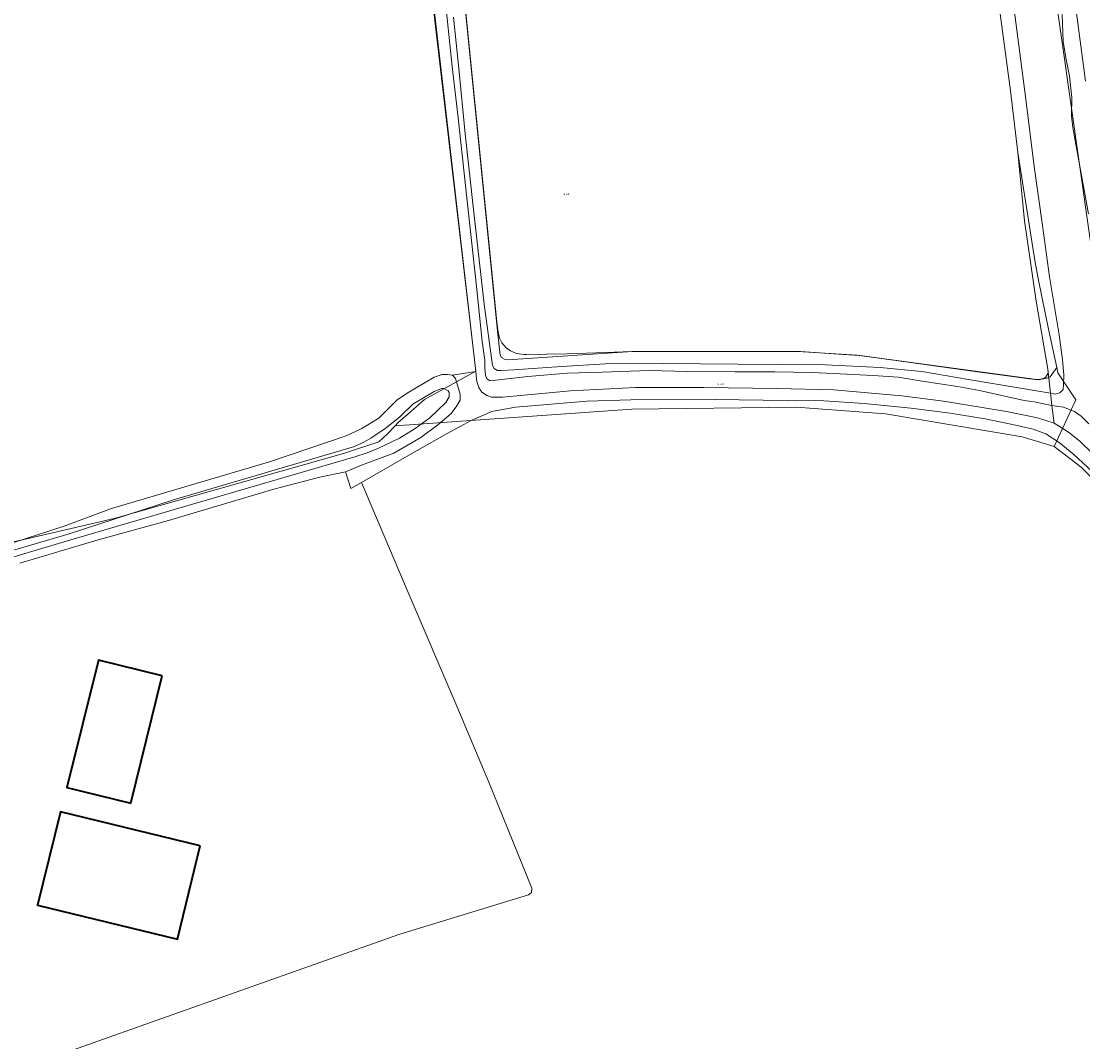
# Model space of a CAD drawing. Header units: metres. Extents: x 250001 to 257773, y 598992 to 609118.
# Tile 23 of 256: x 251485 to 251688, y 600696 to 600891. Entities that reach past the tile are written whole.
import ezdxf
from ezdxf.enums import TextEntityAlignment as Align
from ezdxf.lldxf.tags import DXFTag

# ---------------------------------------------------------------- set-up
doc = ezdxf.new("R2010")
doc.units = ezdxf.units.M
for name, color, linetype, lineweight in [('B-WE-GR-BOUWLAND-GV', 252, 'Continuous', 13), ('B-WE-GR-GRAS-GV', 252, 'Continuous', 13), ('B-WE-GR-GROENVOORZIENING-GV', 252, 'Continuous', 18), ('B-WE-KG-GRENS_PERCEEL-G', 150, 'KG-PERCEEL', 18), ('B-WE-KG-GRENS_PERCEEL-S', 150, 'Continuous', 25), ('B-WE-OG-BEBOUWING-GV', 1, 'Continuous', 35), ('B-WE-OG-TERREIN_ERF-GV', 7, 'Continuous', 18), ('B-WE-OG-WATER-GV', 252, 'Continuous', 18), ('B-WE-OG-WATER_SLOOT-GV', 252, 'Continuous', 18), ('X-XX-AL-REFERENTIE-G', 7, 'Continuous', 18)]:
    doc.layers.add(name, color=color, linetype=linetype, lineweight=lineweight)
doc.styles.add('NLCS-ISO', font='NLCS-ISO.ttf')
doc.styles.get("Standard").update_dxf_attribs({"font": 'NLCS-ISO.ttf'})
tags = doc.linetypes.add('KG-PERCEEL', pattern='A,5.5,-2,["P",Standard,S=1.8,R=0,X=-0.5,Y=-0.9],-2,5.5,-2,[5,NLCS.SHX,S=0.75,R=0,X=0,Y=0],-2', length=19).pattern_tags.tags
tags[6] = DXFTag(74, 10)

# ---------------------------------------------------------------- blocks, each defined once
blk = doc.blocks.new('SKG-PERCEELNUMMER-SO')
at = {"style": 'NLCS-ISO', "oblique": 10, "flags": 1}
blk.add_attdef('GEMEENTECODE', text='', height=1.8, dxfattribs=at).set_placement((0, 2.6), align=Align.MIDDLE_CENTER)
at = {"style": 'NLCS-ISO', "oblique": 10}
blk.add_attdef('SECTIE', text='', height=1.8, dxfattribs=at).set_placement((-0.5, 0), align=Align.MIDDLE_RIGHT)
blk.add_attdef('PERCEELNUMMER', text='', height=1.8, dxfattribs=at).set_placement((0.5, 0), align=Align.MIDDLE_LEFT)
blk = doc.blocks.new('BS2021-132-Xref-KAD-20210617')
at = {"layer": 'B-WE-KG-GRENS_PERCEEL-G', "flags": 128}
for points in [[(251609.897, 601260.642), (251616.541, 601238.181), (251628.616, 601200.945), (251635.175, 601179.23), (251646.921, 601137.119), (251655.516, 601106.834), (251659.523, 601089.254), (251672.481, 601035.762), (251676.428, 601018.87), (251678.027, 601010.551), (251677.691, 601003.801), (251676.549, 600999.492), (251674.843, 600994.748), (251673.146, 600992.442), (251666.867, 600986.589), (251660.334, 600979.487), (251656.249, 600974.502), (251656.542, 600968.562), (251664.574, 600956.719), (251670.799, 600947.132), (251674.285, 600941.556), (251676.767, 600935.421), (251679.047, 600925.036), (251691.45, 600837.48), (251692.431, 600831.725), (251693.235, 600828.972), (251694.353, 600826.405), (251699.275, 600820.011), (251705.446, 600812.8), (251710.429, 600805.968), (251717.472, 600797.566), (251723.642, 600790.168), (251728.066, 600784.463), (251731.55, 600778.637), (251736.837, 600769.054), (251743.492, 600757.153), (251747.786, 600749.948), (251750.773, 600745.062), (251754.574, 600740.235), (251765.66, 600727.634)], [(251559.262, 600815.805), (251562.493, 600818.574), (251572.28, 600823.973), (251557.807, 600947.715)], [(251667.443, 600928.029), (251668.019, 600926.671), (251674.543, 600877.609), (251675.944, 600865.814), (251679.261, 600844.804), (251679.934, 600841.391), (251681.848, 600832.046), (251683.424, 600824.695)], [(251683.424, 600824.695), (251682.131, 600822.885), (251681.251, 600822.591), (251680.499, 600822.469), (251679.746, 600822.381), (251679.291, 600822.399), (251678.189, 600822.539), (251675.389, 600822.924), (251668.696, 600823.832), (251662.248, 600824.728), (251652.677, 600826.018), (251645.591, 600826.984), (251642.633, 600827.177), (251634.367, 600827.731), (251626.278, 600827.767), (251602.127, 600827.767), (251597.127, 600827.594), (251589.789, 600827.327), (251581.979, 600827.163), (251581.513, 600827.156), (251580.105, 600827.352), (251578.948, 600827.873), (251578.085, 600828.471), (251577.255, 600829.396), (251576.805, 600830.327), (251576.474, 600831.858), (251576.294, 600833.42), (251567.902, 600917.386)], [(251683.424, 600824.695), (251683.632, 600823.727)], [(251683.632, 600823.727), (251683.642, 600823.694), (251687.022, 600818.527)], [(251682.934, 600809.597), (251687.022, 600818.527)], [(251556.883, 600813.569), (251602.15, 600816.759), (251633.571, 600817.121), (251650.649, 600815.863), (251676.762, 600811.45), (251682.934, 600809.597)], [(251556.883, 600813.569), (251557.397, 600814.105), (251559.262, 600815.805)], [(251469.569, 600788.035), (251503.1, 600795.835), (251546.958, 600808.236), (251553.73, 600810.502), (251555.398, 600812.019), (251556.883, 600813.569)], [(251682.934, 600809.597), (251688.086, 600805.623), (251695.144, 600798.425), (251702.54, 600790.354), (251709.188, 600782.376), (251714.775, 600774.284), (251719.918, 600765.287), (251723.215, 600758.746)]]:
    blk.add_lwpolyline(points, dxfattribs=at)
at = {"layer": 'B-WE-KG-GRENS_PERCEEL-S', "xscale": 0.2, "yscale": 0.2, "zscale": 0.2}
for p, values in [((251589.464, 600857.865), {'PERCEELNUMMER': '69', 'SECTIE': 'N'}), ((251618.915, 600821.505), {'PERCEELNUMMER': '100', 'SECTIE': 'N'})]:
    blk.add_blockref('SKG-PERCEELNUMMER-SO', p, dxfattribs=at).add_auto_attribs(values)
blk = doc.blocks.new('BS2021-132-Xref-BGT-GRIJS-20210617-aangepast')
at = {"layer": 'B-WE-GR-BOUWLAND-GV', "flags": 128}
blk.add_lwpolyline([(251668.964, 600919.556), (251665.486, 600926.802), (251648.801, 600925.195), (251642.1, 600924.006), (251613.756, 600920.726), (251588.201, 600919.249), (251567.626, 600917.23), (251568.587, 600910.165), (251576.472, 600831.657), (251576.952, 600827.049), (251577.236, 600826.633), (251577.907, 600826.254), (251578.449, 600826.172), (251602.255, 600827.773), (251633.862, 600827.766), (251645.281, 600827.031), (251680.045, 600822.319), (251681.235, 600822.765), (251681.733, 600823.614), (251681.684, 600824.387), (251679.447, 600837.366), (251677.249, 600852.771), (251675.943, 600865.813), (251674.543, 600877.609)], close=True, dxfattribs=at)
blk.add_lwpolyline([(251692.641, 600802.499), (251686.659, 600808.09), (251683.837, 600810.383), (251681.339, 600812.01), (251678.867, 600812.888), (251675.823, 600813.577), (251669.712, 600814.909), (251663.005, 600815.961), (251655.524, 600816.92), (251646.591, 600817.801), (251638.85, 600818.335), (251631.823, 600818.398), (251618.043, 600818.608), (251601.944, 600818.535), (251593.567, 600818.241), (251579.912, 600817.11), (251575.335, 600816.295), (251571.552, 600814.644), (251566.795, 600812.11), (251559.181, 600807.744), (251550.442, 600802.724), (251559.323, 600781.665), (251568.641, 600759.96), (251574.762, 600745.432), (251583.005, 600725.16), (251582.938, 600724.278), (251582.383, 600723.861), (251557.599, 600716.283), (251492.085, 600693.09)], dxfattribs=at)
at = {"layer": 'B-WE-GR-GRAS-GV', "flags": 128}
blk.add_lwpolyline([(251478.585, 600789.492), (251493.74, 600794.418), (251502.64, 600797.741), (251532.814, 600806.643), (251547.517, 600811.625), (251550.34, 600812.96), (251553.724, 600815.029), (251557.188, 600818.434), (251559.149, 600819.79), (251564.305, 600822.881), (251565.859, 600823.341), (251566.903, 600823.382), (251567.784, 600823.247), (251567.814, 600823.213), (251572.269, 600823.938), (251562.473, 600909.283)], dxfattribs=at)
at = {"layer": 'B-WE-GR-GROENVOORZIENING-GV', "flags": 128}
for points in [[(251681.679, 600933.939), (251688.929, 600879.42)], [(251690.155, 600808.305), (251687.81, 600810.609), (251685.677, 600812.363), (251682.885, 600814.042), (251679.737, 600815.074), (251673.804, 600816.288), (251661.77, 600818.29), (251653.792, 600819.306), (251640.784, 600820.449), (251629.861, 600820.655), (251615.922, 600820.868), (251602.817, 600820.857), (251590.423, 600820.26), (251577.4, 600819.023), (251575.315, 600819.03), (251574.416, 600819.347), (251573.402, 600820.032), (251573.285, 600820.194), (251573.175, 600820.361), (251573.072, 600820.532), (251572.976, 600820.707), (251572.887, 600820.886), (251572.805, 600821.068), (251572.731, 600821.254), (251572.663, 600821.442), (251572.604, 600821.633), (251572.552, 600821.825), (251572.508, 600822.02), (251572.472, 600822.217), (251572.444, 600822.414), (251572.438, 600822.465), (251572.269, 600823.938), (251567.814, 600823.213), (251568.379, 600822.574), (251569.302, 600819.604), (251569.296, 600818.448), (251568.561, 600817.196), (251567.53, 600815.839), (251565.005, 600813.726), (251561.749, 600811.336), (251556.639, 600808.313), (251550.46, 600805.997), (251547.368, 600804.759), (251548.41, 600801.557), (251550.442, 600802.724), (251559.181, 600807.744), (251566.795, 600812.11), (251571.552, 600814.644), (251575.335, 600816.295), (251579.912, 600817.11), (251593.567, 600818.241), (251601.944, 600818.535), (251618.043, 600818.608), (251631.823, 600818.398), (251638.85, 600818.335), (251646.591, 600817.801), (251655.524, 600816.92), (251663.005, 600815.961), (251669.712, 600814.909), (251675.823, 600813.577), (251678.867, 600812.888), (251681.339, 600812.01), (251683.837, 600810.383), (251686.659, 600808.09), (251692.641, 600802.499)]]:
    blk.add_lwpolyline(points, dxfattribs=at)
at = {"layer": 'B-WE-OG-BEBOUWING-GV', "flags": 128}
for points in [[(251512.332, 600765.718), (251500.107, 600768.743), (251494.087, 600744.415), (251506.312, 600741.39)], [(251519.59, 600733.219), (251492.835, 600739.733), (251488.486, 600721.87), (251515.241, 600715.356)]]:
    blk.add_lwpolyline(points, close=True, dxfattribs=at)
at = {"layer": 'B-WE-OG-TERREIN_ERF-GV', "flags": 128}
blk.add_lwpolyline([(251492.085, 600693.09), (251557.599, 600716.283), (251582.383, 600723.861), (251582.938, 600724.278), (251583.005, 600725.16), (251574.762, 600745.432), (251568.641, 600759.96), (251559.323, 600781.665), (251550.442, 600802.724), (251548.41, 600801.557), (251547.368, 600804.759), (251542.49, 600803.702), (251533.659, 600801.453), (251513.511, 600795.451), (251500.086, 600791.729), (251485.055, 600787.254)], dxfattribs=at)
for points in [[(251494.087, 600744.415), (251500.107, 600768.743), (251512.332, 600765.718), (251506.312, 600741.39)], [(251488.486, 600721.87), (251492.835, 600739.733), (251519.59, 600733.219), (251515.241, 600715.356)]]:
    blk.add_lwpolyline(points, close=True, dxfattribs=at)
at = {"layer": 'B-WE-OG-WATER-GV', "flags": 128}
for points in [[(251689.46, 600854.1), (251687.346, 600865.648), (251686.496, 600870.612), (251686.233, 600872.795), (251686.299, 600876.33), (251685.812, 600880.424), (251685.235, 600883.612), (251684.616, 600886.961), (251684.452, 600892.18)], [(251674.814, 600896.616), (251677.471, 600875.985), (251679.075, 600863.112), (251680.652, 600851.849), (251682.016, 600842.066), (251683.846, 600830.956), (251684.519, 600826.155), (251684.742, 600823.27), (251684.695, 600821.389), (251684.604, 600820.462), (251684.022, 600819.864), (251683.086, 600819.616), (251682.221, 600819.762), (251682.494, 600817.407), (251684.673, 600817.095), (251686.83, 600816.293), (251688.1, 600815.4), (251689.537, 600813.958)], [(251566.349, 600895.766), (251567.778, 600882.263), (251568.892, 600872.418), (251570.237, 600860.05), (251571.379, 600849.547), (251572.513, 600839.61), (251573.534, 600829.699), (251574.034, 600826.104), (251574.042, 600824.631), (251574.144, 600823.245), (251574.42, 600822.535), (251575.046, 600822.179), (251582.231, 600822.965), (251589.824, 600823.627), (251596.428, 600823.838), (251605.427, 600824.138), (251612.859, 600823.952), (251621.904, 600823.884), (251629.476, 600823.853), (251636.614, 600823.719), (251642.005, 600823.516), (251648.277, 600823.155), (251653.099, 600822.875), (251657.682, 600822.08), (251664.39, 600821.05), (251668.633, 600820.309), (251672.895, 600819.363), (251677.178, 600818.394), (251679.099, 600818.119), (251682.369, 600817.425), (251682.494, 600817.407), (251682.221, 600819.762), (251666.537, 600822.411), (251657.574, 600823.928), (251649.634, 600824.672), (251639.128, 600825.207), (251622.376, 600825.355), (251608.141, 600825.485), (251597.029, 600825.401), (251588.65, 600824.908), (251579.565, 600824.252), (251577.181, 600824.13), (251576.456, 600824.148), (251575.785, 600824.505), (251575.482, 600825.08), (251573.917, 600836.818), (251571.876, 600854.894), (251570.245, 600869.4), (251569.016, 600881.901), (251568.038, 600891.698)], [(251478.497, 600786.932), (251494.863, 600791.754), (251514.849, 600797.624), (251549.159, 600807.64), (251551.507, 600808.366), (251553.558, 600809.239), (251557.716, 600811.205), (251560.698, 600813.012), (251563.482, 600815.105), (251566.56, 600817.99), (251567.226, 600819.069), (251567.216, 600819.895), (251567.021, 600820.24), (251566.194, 600820.714), (251565.717, 600820.703), (251564.296, 600820.104), (251560.222, 600817.667), (251557.758, 600815.257), (251555.121, 600813.147), (251552.214, 600811.156), (251550.903, 600810.396), (251548.886, 600809.539), (251514.441, 600799.384), (251494.508, 600792.901), (251478.199, 600788.095)]]:
    blk.add_lwpolyline(points, dxfattribs=at)
at = {"layer": 'B-WE-OG-WATER_SLOOT-GV', "flags": 128}
for points in [[(251684.452, 600892.18), (251684.616, 600886.961), (251685.235, 600883.612), (251685.812, 600880.424), (251686.299, 600876.33), (251686.233, 600872.795), (251686.496, 600870.612), (251687.346, 600865.648), (251689.46, 600854.1)], [(251688.929, 600879.42), (251681.679, 600933.939)], [(251668.964, 600919.556), (251674.543, 600877.609), (251675.943, 600865.813), (251677.249, 600852.771), (251679.447, 600837.366), (251681.684, 600824.387), (251682.221, 600819.762), (251683.086, 600819.616), (251684.022, 600819.864), (251684.604, 600820.462), (251684.695, 600821.389), (251684.742, 600823.27), (251684.519, 600826.155), (251683.846, 600830.956), (251682.016, 600842.066), (251680.652, 600851.849), (251679.075, 600863.112), (251677.471, 600875.985), (251674.814, 600896.616)], [(251562.473, 600909.283), (251572.269, 600823.938), (251572.438, 600822.465), (251572.444, 600822.414), (251572.472, 600822.217), (251572.508, 600822.02), (251572.552, 600821.825), (251572.604, 600821.633), (251572.663, 600821.442), (251572.731, 600821.254), (251572.805, 600821.068), (251572.887, 600820.886), (251572.976, 600820.707), (251573.072, 600820.532), (251573.175, 600820.361), (251573.285, 600820.194), (251573.402, 600820.032), (251574.416, 600819.347), (251575.315, 600819.03), (251577.4, 600819.023), (251590.423, 600820.26), (251602.817, 600820.857), (251615.922, 600820.868), (251629.861, 600820.655), (251640.784, 600820.449), (251653.792, 600819.306), (251661.77, 600818.29), (251673.804, 600816.288), (251679.737, 600815.074), (251682.885, 600814.042), (251682.494, 600817.407), (251682.369, 600817.425), (251679.099, 600818.119), (251677.178, 600818.394), (251672.895, 600819.363), (251668.633, 600820.309), (251664.39, 600821.05), (251657.682, 600822.08), (251653.099, 600822.875), (251648.277, 600823.155), (251642.005, 600823.516), (251636.614, 600823.719), (251629.476, 600823.853), (251621.904, 600823.884), (251612.859, 600823.952), (251605.427, 600824.138), (251596.428, 600823.838), (251589.824, 600823.627), (251582.231, 600822.965), (251575.046, 600822.179), (251574.42, 600822.535), (251574.144, 600823.245), (251574.042, 600824.631), (251574.034, 600826.104), (251573.534, 600829.699), (251572.513, 600839.61), (251571.379, 600849.547), (251570.237, 600860.05), (251568.892, 600872.418), (251567.778, 600882.263), (251566.349, 600895.766)], [(251568.038, 600891.698), (251569.016, 600881.901), (251570.245, 600869.4), (251571.876, 600854.894), (251573.917, 600836.818), (251575.482, 600825.08), (251575.785, 600824.505), (251576.456, 600824.148), (251577.181, 600824.13), (251579.565, 600824.252), (251588.65, 600824.908), (251597.029, 600825.401), (251608.141, 600825.485), (251622.376, 600825.355), (251639.128, 600825.207), (251649.634, 600824.672), (251657.574, 600823.928), (251666.537, 600822.411), (251682.221, 600819.762), (251681.684, 600824.387), (251681.733, 600823.614), (251681.235, 600822.765), (251680.045, 600822.319), (251645.281, 600827.031), (251633.862, 600827.766), (251602.255, 600827.773), (251578.449, 600826.172), (251577.907, 600826.254), (251577.236, 600826.633), (251576.952, 600827.049), (251576.472, 600831.657), (251568.587, 600910.165)], [(251485.055, 600787.254), (251500.086, 600791.729), (251513.511, 600795.451), (251533.659, 600801.453), (251542.49, 600803.702), (251547.368, 600804.759), (251550.46, 600805.997), (251556.639, 600808.313), (251561.749, 600811.336), (251565.005, 600813.726), (251567.53, 600815.839), (251568.561, 600817.196), (251569.296, 600818.448), (251569.302, 600819.604), (251568.379, 600822.574), (251567.814, 600823.213), (251567.784, 600823.247), (251566.903, 600823.382), (251565.859, 600823.341), (251564.305, 600822.881), (251559.149, 600819.79), (251557.188, 600818.434), (251553.724, 600815.029), (251550.34, 600812.96), (251547.517, 600811.625), (251532.814, 600806.643), (251502.64, 600797.741), (251493.74, 600794.418), (251478.585, 600789.492)], [(251478.199, 600788.095), (251494.508, 600792.901), (251514.441, 600799.384), (251548.886, 600809.539), (251550.903, 600810.396), (251552.214, 600811.156), (251555.121, 600813.147), (251557.758, 600815.257), (251560.222, 600817.667), (251564.296, 600820.104), (251565.717, 600820.703), (251566.194, 600820.714), (251567.021, 600820.24), (251567.216, 600819.895), (251567.226, 600819.069), (251566.56, 600817.99), (251563.482, 600815.105), (251560.698, 600813.012), (251557.716, 600811.205), (251553.558, 600809.239), (251551.507, 600808.366), (251549.159, 600807.64), (251514.849, 600797.624), (251494.863, 600791.754), (251478.497, 600786.932)], [(251689.537, 600813.958), (251688.1, 600815.4), (251686.83, 600816.293), (251684.673, 600817.095), (251682.494, 600817.407), (251682.885, 600814.042), (251685.677, 600812.363), (251687.81, 600810.609), (251690.155, 600808.305)]]:
    blk.add_lwpolyline(points, dxfattribs=at)

msp = doc.modelspace()

# ---------------------------------------------------------------- block references
at = {"layer": 'X-XX-AL-REFERENTIE-G'}
for name in ['BS2021-132-Xref-BGT-GRIJS-20210617-aangepast', 'BS2021-132-Xref-KAD-20210617']:
    msp.add_blockref(name, (0, 0), dxfattribs=at)

doc.saveas('drawing.dxf')
